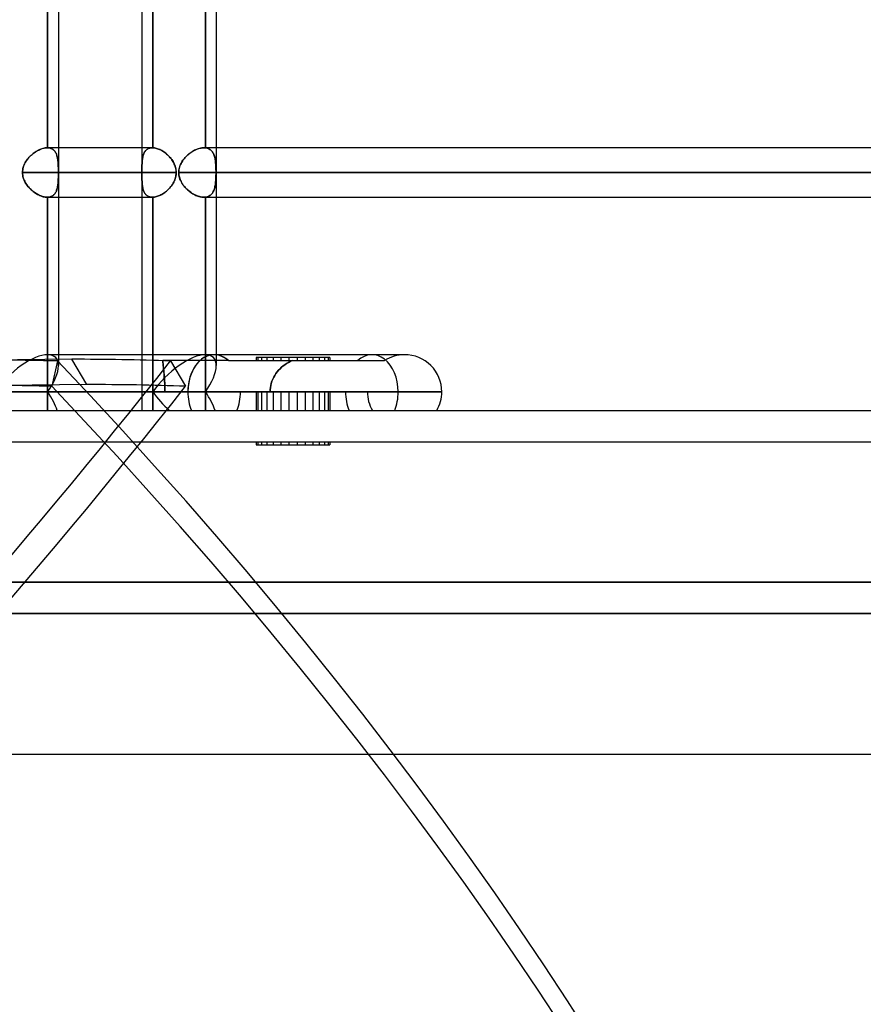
# Model space of a CAD drawing. Header units: millimetres. Extents: x -215 to 215, y -82 to 97.
# Tile 62 of 73: x 121 to 148, y -19 to 13. Entities that reach past the tile are written whole.
import ezdxf

# ---------------------------------------------------------------- set-up
doc = ezdxf.new("R2010")
doc.units = ezdxf.units.MM
doc.layers.add('MAIN-1', color=7, linetype='Continuous')
doc.layers.add('MAIN-2', color=7, linetype='Continuous')

msp = doc.modelspace()

# ---------------------------------------------------------------- linework, layer by layer
at = {"layer": 'MAIN-1'}
for p, q in [((121.951, 25.211), (121.951, 1.783)), ((126.995, 25.211), (126.995, 1.783)), ((124.617, 15.619), (124.617, 8.404)), ((124.965, 15.619), (124.965, 8.404)), ((124.954, 8.404), (121.951, 8.404)), ((124.956, 8.404), (124.954, 8.404)), ((124.957, 8.404), (124.956, 8.404)), ((124.959, 8.404), (124.957, 8.404)), ((124.961, 8.404), (124.959, 8.404)), ((124.963, 8.404), (124.961, 8.404)), ((124.965, 8.404), (124.963, 8.404)), ((124.995, 8.402), (124.965, 8.404)), ((125.025, 8.398), (124.995, 8.402)), ((125.056, 8.391), (125.025, 8.398)), ((125.088, 8.383), (125.056, 8.391)), ((125.12, 8.373), (125.088, 8.383)), ((125.153, 8.361), (125.12, 8.373)), ((125.185, 8.347), (125.153, 8.361)), ((125.218, 8.331), (125.185, 8.347)), ((125.251, 8.313), (125.218, 8.331)), ((125.284, 8.294), (125.251, 8.313)), ((125.316, 8.273), (125.284, 8.294)), ((125.348, 8.25), (125.316, 8.273)), ((125.379, 8.226), (125.348, 8.25)), ((125.41, 8.2), (125.379, 8.226)), ((125.439, 8.173), (125.41, 8.2)), ((174.35, 8.404), (126.995, 8.404)), ((125.468, 8.145), (125.439, 8.173)), ((125.496, 8.116), (125.468, 8.145)), ((125.523, 8.085), (125.496, 8.116)), ((125.548, 8.054), (125.523, 8.085)), ((125.573, 8.021), (125.548, 8.054)), ((125.595, 7.988), (125.573, 8.021)), ((125.616, 7.953), (125.595, 7.988)), ((125.635, 7.918), (125.616, 7.953)), ((125.652, 7.882), (125.635, 7.918)), ((125.668, 7.845), (125.652, 7.882)), ((125.713, 7.611), (121.951, 7.611)), ((125.681, 7.808), (125.668, 7.845)), ((125.692, 7.769), (125.681, 7.808)), ((125.701, 7.73), (125.692, 7.769)), ((125.708, 7.691), (125.701, 7.73)), ((125.707, 7.53), (125.711, 7.571)), ((125.712, 7.651), (125.708, 7.691)), ((125.711, 7.571), (125.713, 7.611)), ((125.713, 7.611), (125.712, 7.651)), ((175.143, 7.611), (126.995, 7.611)), ((125.592, 7.23), (125.613, 7.265)), ((125.613, 7.265), (125.633, 7.3)), ((125.633, 7.3), (125.651, 7.337)), ((125.651, 7.337), (125.667, 7.374)), ((125.667, 7.374), (125.68, 7.413)), ((125.68, 7.413), (125.692, 7.451)), ((125.692, 7.451), (125.701, 7.491)), ((125.701, 7.491), (125.707, 7.53)), ((125.281, 6.927), (125.313, 6.948)), ((125.313, 6.948), (125.345, 6.97)), ((125.345, 6.97), (125.376, 6.994)), ((125.376, 6.994), (125.406, 7.019)), ((125.406, 7.019), (125.436, 7.046)), ((125.436, 7.046), (125.465, 7.074)), ((125.465, 7.074), (125.493, 7.103)), ((125.493, 7.103), (125.519, 7.133)), ((125.519, 7.133), (125.545, 7.164)), ((125.545, 7.164), (125.569, 7.197)), ((125.569, 7.197), (125.592, 7.23)), ((121.951, 6.819), (124.954, 6.819)), ((124.617, 6.819), (124.617, 1.783)), ((124.954, 6.819), (124.956, 6.819)), ((124.956, 6.819), (124.958, 6.819)), ((124.958, 6.819), (124.959, 6.819)), ((124.959, 6.819), (124.961, 6.819)), ((124.961, 6.819), (124.963, 6.819)), ((124.963, 6.819), (124.965, 6.819)), ((124.965, 6.819), (124.994, 6.821)), ((124.965, 6.819), (124.965, 1.783)), ((124.994, 6.821), (125.025, 6.825)), ((125.025, 6.825), (125.056, 6.831)), ((125.056, 6.831), (125.087, 6.839)), ((125.087, 6.839), (125.119, 6.849)), ((125.119, 6.849), (125.151, 6.861)), ((125.151, 6.861), (125.184, 6.875)), ((125.184, 6.875), (125.216, 6.891)), ((125.216, 6.891), (125.249, 6.908)), ((125.249, 6.908), (125.281, 6.927)), ((126.995, 6.819), (174.35, 6.819)), ((126.927, 1.783), (121.603, 1.783)), ((133.015, 1.783), (126.927, 1.783)), ((126.086, 0.594), (119.922, 0.594)), ((134.203, 0.594), (126.086, 0.594)), ((131.826, 0.594), (128.326, 0.594)), ((128.715, 0.594), (128.326, 0.594)), ((-195, 0), (195, 0)), ((-195, -11), (195, -11))]:
    msp.add_line(p, q, dxfattribs=at)
for start, end in [(0, 90.0027), (329.9999, 0)]:
    msp.add_arc((133.015, 0.594), 1.189, start, end, dxfattribs=at)
for centre, major_axis, ratio, start_param, end_param in [((120.762, 0.594), (-1.098, -1.098), 0.414214, -2.748894, -1.178097), ((126.927, 0.594), (0, -1.189), 0.707107, 3.141593, 4.712389), ((126.927, 0.594), (0, -1.189), 0.707107, -1.570796, -1.047198)]:
    msp.add_ellipse(centre, major_axis=major_axis, ratio=ratio, start_param=start_param, end_param=end_param, dxfattribs=at)
at = {"layer": 'MAIN-2'}
for p, q in [((121.603, 15.619), (121.603, 8.404)), ((121.603, 8.404), (121.603, 15.619)), ((124.965, 8.404), (124.965, 15.619)), ((126.646, 8.401), (126.646, 15.621)), ((126.646, 15.621), (126.646, 8.401)), ((121.078, 8.163), (121.11, 8.192)), ((121.138, 8.215), (121.105, 8.187)), ((121.11, 8.192), (121.143, 8.219)), ((121.172, 8.241), (121.138, 8.215)), ((121.143, 8.219), (121.177, 8.244)), ((121.207, 8.265), (121.172, 8.241)), ((121.177, 8.244), (121.212, 8.268)), ((121.242, 8.288), (121.207, 8.265)), ((121.212, 8.268), (121.247, 8.291)), ((121.277, 8.309), (121.242, 8.288)), ((121.247, 8.291), (121.282, 8.311)), ((121.313, 8.328), (121.277, 8.309)), ((121.282, 8.311), (121.318, 8.33)), ((121.349, 8.345), (121.313, 8.328)), ((121.318, 8.33), (121.353, 8.347)), ((121.385, 8.36), (121.349, 8.345)), ((121.353, 8.347), (121.389, 8.362)), ((121.421, 8.373), (121.385, 8.36)), ((121.389, 8.362), (121.424, 8.374)), ((121.457, 8.384), (121.421, 8.373)), ((121.424, 8.374), (121.459, 8.385)), ((121.492, 8.393), (121.457, 8.384)), ((121.459, 8.385), (121.493, 8.393)), ((121.526, 8.399), (121.492, 8.393)), ((121.493, 8.393), (121.527, 8.399)), ((121.559, 8.403), (121.526, 8.399)), ((121.527, 8.399), (121.56, 8.403)), ((121.591, 8.404), (121.559, 8.403)), ((121.56, 8.403), (121.591, 8.404)), ((121.593, 8.404), (121.591, 8.404)), ((121.591, 8.404), (121.593, 8.404)), ((121.951, 8.404), (121.591, 8.404)), ((121.595, 8.404), (121.593, 8.404)), ((121.593, 8.404), (121.595, 8.404)), ((121.597, 8.404), (121.595, 8.404)), ((121.595, 8.404), (121.597, 8.404)), ((121.599, 8.404), (121.597, 8.404)), ((121.597, 8.404), (121.599, 8.404)), ((121.601, 8.404), (121.599, 8.404)), ((121.599, 8.404), (121.601, 8.404)), ((121.603, 8.404), (121.601, 8.404)), ((121.601, 8.404), (121.603, 8.404)), ((121.631, 8.402), (121.603, 8.404)), ((121.603, 8.404), (121.631, 8.402)), ((121.659, 8.398), (121.631, 8.402)), ((121.631, 8.402), (121.658, 8.398)), ((121.658, 8.398), (121.685, 8.392)), ((121.685, 8.391), (121.659, 8.398)), ((121.685, 8.392), (121.709, 8.384)), ((121.71, 8.383), (121.685, 8.391)), ((121.709, 8.384), (121.733, 8.373)), ((121.733, 8.373), (121.71, 8.383)), ((121.756, 8.361), (121.733, 8.373)), ((121.733, 8.373), (121.755, 8.361)), ((121.755, 8.361), (121.775, 8.348)), ((121.776, 8.347), (121.756, 8.361)), ((121.775, 8.348), (121.795, 8.332)), ((121.796, 8.331), (121.776, 8.347)), ((121.795, 8.332), (121.812, 8.314)), ((121.814, 8.313), (121.796, 8.331)), ((121.812, 8.314), (121.829, 8.295)), ((121.83, 8.294), (121.814, 8.313)), ((121.829, 8.295), (121.844, 8.275)), ((121.845, 8.273), (121.83, 8.294)), ((121.844, 8.275), (121.858, 8.252)), ((121.859, 8.25), (121.845, 8.273)), ((121.858, 8.252), (121.871, 8.228)), ((121.872, 8.226), (121.859, 8.25)), ((121.871, 8.228), (121.882, 8.203)), ((121.883, 8.2), (121.872, 8.226)), ((121.882, 8.203), (121.892, 8.177)), ((121.893, 8.173), (121.883, 8.2)), ((124.617, 8.404), (124.617, 6.819)), ((124.66, 8.163), (124.669, 8.192)), ((124.678, 8.215), (124.668, 8.187)), ((124.669, 8.192), (124.68, 8.219)), ((124.69, 8.241), (124.678, 8.215)), ((124.68, 8.219), (124.692, 8.244)), ((124.703, 8.265), (124.69, 8.241)), ((124.692, 8.244), (124.705, 8.268)), ((124.718, 8.288), (124.703, 8.265)), ((124.705, 8.268), (124.72, 8.291)), ((124.734, 8.309), (124.718, 8.288)), ((124.72, 8.291), (124.737, 8.311)), ((124.752, 8.328), (124.734, 8.309)), ((124.737, 8.311), (124.755, 8.33)), ((124.772, 8.345), (124.752, 8.328)), ((124.755, 8.33), (124.774, 8.347)), ((124.793, 8.36), (124.772, 8.345)), ((124.774, 8.347), (124.795, 8.362)), ((124.816, 8.373), (124.793, 8.36)), ((124.795, 8.362), (124.818, 8.374)), ((124.841, 8.384), (124.816, 8.373)), ((124.818, 8.374), (124.842, 8.385)), ((124.867, 8.393), (124.841, 8.384)), ((124.842, 8.385), (124.868, 8.393)), ((124.895, 8.399), (124.867, 8.393)), ((124.868, 8.393), (124.895, 8.399)), ((124.895, 8.399), (124.924, 8.403)), ((124.923, 8.403), (124.895, 8.399)), ((124.954, 8.404), (124.923, 8.403)), ((124.924, 8.403), (124.954, 8.404)), ((124.954, 8.404), (124.956, 8.404)), ((124.956, 8.404), (124.958, 8.404)), ((124.958, 8.404), (124.959, 8.404)), ((124.959, 8.404), (124.961, 8.404)), ((124.961, 8.404), (124.963, 8.404)), ((124.963, 8.404), (124.965, 8.404)), ((124.965, 8.404), (124.994, 8.402)), ((124.994, 8.402), (125.025, 8.398)), ((125.025, 8.398), (125.056, 8.392)), ((125.056, 8.392), (125.087, 8.384)), ((125.087, 8.384), (125.119, 8.373)), ((125.119, 8.373), (125.151, 8.361)), ((125.151, 8.361), (125.184, 8.348)), ((125.184, 8.348), (125.216, 8.332)), ((125.216, 8.332), (125.249, 8.314)), ((125.249, 8.314), (125.281, 8.295)), ((125.281, 8.295), (125.313, 8.275)), ((125.313, 8.275), (125.345, 8.252)), ((125.345, 8.252), (125.376, 8.228)), ((125.376, 8.228), (125.406, 8.203)), ((125.406, 8.203), (125.436, 8.177)), ((126.12, 8.202), (126.086, 8.174)), ((126.089, 8.176), (126.119, 8.202)), ((126.119, 8.202), (126.15, 8.226)), ((126.155, 8.23), (126.12, 8.202)), ((126.15, 8.226), (126.181, 8.249)), ((126.191, 8.256), (126.155, 8.23)), ((126.181, 8.249), (126.213, 8.271)), ((126.228, 8.28), (126.191, 8.256)), ((126.213, 8.271), (126.245, 8.291)), ((126.265, 8.302), (126.228, 8.28)), ((126.245, 8.291), (126.278, 8.31)), ((126.303, 8.323), (126.265, 8.302)), ((126.278, 8.31), (126.311, 8.327)), ((126.341, 8.341), (126.303, 8.323)), ((126.311, 8.327), (126.344, 8.342)), ((126.379, 8.357), (126.341, 8.341)), ((126.344, 8.342), (126.377, 8.356)), ((126.377, 8.356), (126.41, 8.369)), ((126.417, 8.371), (126.379, 8.357)), ((126.41, 8.369), (126.442, 8.379)), ((126.455, 8.383), (126.417, 8.371)), ((126.442, 8.379), (126.475, 8.388)), ((126.492, 8.392), (126.455, 8.383)), ((126.475, 8.388), (126.507, 8.395)), ((126.528, 8.398), (126.492, 8.392)), ((126.507, 8.395), (126.538, 8.4)), ((126.564, 8.402), (126.528, 8.398)), ((126.538, 8.4), (126.569, 8.403)), ((126.599, 8.404), (126.564, 8.402)), ((126.569, 8.403), (126.599, 8.404)), ((126.607, 8.404), (126.599, 8.404)), ((126.599, 8.404), (126.607, 8.404)), ((126.995, 8.404), (126.599, 8.404)), ((126.615, 8.403), (126.607, 8.404)), ((126.607, 8.404), (126.615, 8.403)), ((126.623, 8.403), (126.615, 8.403)), ((126.615, 8.403), (126.623, 8.403)), ((126.631, 8.403), (126.623, 8.403)), ((126.623, 8.403), (126.631, 8.403)), ((126.639, 8.402), (126.631, 8.403)), ((126.631, 8.403), (126.639, 8.402)), ((126.646, 8.401), (126.639, 8.402)), ((126.639, 8.402), (126.646, 8.401)), ((126.678, 8.396), (126.646, 8.401)), ((126.646, 8.401), (126.677, 8.396)), ((126.677, 8.396), (126.707, 8.389)), ((126.708, 8.389), (126.678, 8.396)), ((126.707, 8.389), (126.735, 8.379)), ((126.736, 8.378), (126.708, 8.389)), ((126.735, 8.379), (126.762, 8.366)), ((126.762, 8.366), (126.736, 8.378)), ((126.787, 8.351), (126.762, 8.366)), ((126.762, 8.366), (126.786, 8.352)), ((126.786, 8.352), (126.809, 8.335)), ((126.81, 8.334), (126.787, 8.351)), ((126.809, 8.335), (126.831, 8.316)), ((126.832, 8.315), (126.81, 8.334)), ((126.831, 8.316), (126.851, 8.295)), ((126.852, 8.293), (126.832, 8.315)), ((126.851, 8.295), (126.869, 8.272)), ((126.87, 8.27), (126.852, 8.293)), ((126.869, 8.272), (126.885, 8.247)), ((126.886, 8.245), (126.87, 8.27)), ((126.885, 8.247), (126.9, 8.22)), ((126.901, 8.218), (126.886, 8.245)), ((126.9, 8.22), (126.913, 8.192)), ((126.915, 8.189), (126.901, 8.218)), ((126.913, 8.192), (126.925, 8.162)), ((120.869, 7.892), (120.852, 7.854)), ((120.852, 7.854), (120.87, 7.892)), ((120.889, 7.929), (120.869, 7.892)), ((120.87, 7.892), (120.89, 7.93)), ((120.911, 7.965), (120.889, 7.929)), ((120.89, 7.93), (120.911, 7.966)), ((120.911, 7.966), (120.935, 8.002)), ((120.934, 8), (120.911, 7.965)), ((120.959, 8.034), (120.934, 8)), ((120.935, 8.002), (120.961, 8.036)), ((120.985, 8.067), (120.959, 8.034)), ((120.961, 8.036), (120.988, 8.07)), ((121.013, 8.098), (120.985, 8.067)), ((120.988, 8.07), (121.017, 8.102)), ((121.043, 8.129), (121.013, 8.098)), ((121.017, 8.102), (121.047, 8.133)), ((121.073, 8.159), (121.043, 8.129)), ((121.047, 8.133), (121.078, 8.163)), ((121.105, 8.187), (121.073, 8.159)), ((121.892, 8.177), (121.901, 8.149)), ((121.902, 8.145), (121.893, 8.173)), ((121.901, 8.149), (121.909, 8.12)), ((121.91, 8.116), (121.902, 8.145)), ((121.909, 8.12), (121.916, 8.09)), ((121.917, 8.085), (121.91, 8.116)), ((121.916, 8.09), (121.922, 8.058)), ((121.923, 8.054), (121.917, 8.085)), ((121.922, 8.058), (121.927, 8.026)), ((121.928, 8.021), (121.923, 8.054)), ((121.927, 8.026), (121.932, 7.992)), ((121.932, 7.988), (121.928, 8.021)), ((121.932, 7.992), (121.935, 7.958)), ((121.936, 7.953), (121.932, 7.988)), ((121.935, 7.958), (121.938, 7.922)), ((121.939, 7.918), (121.936, 7.953)), ((121.938, 7.922), (121.941, 7.886)), ((121.941, 7.882), (121.939, 7.918)), ((121.941, 7.886), (121.943, 7.848)), ((121.943, 7.845), (121.941, 7.882)), ((124.62, 7.854), (124.622, 7.892)), ((124.622, 7.892), (124.62, 7.854)), ((124.622, 7.892), (124.624, 7.93)), ((124.624, 7.929), (124.622, 7.892)), ((124.624, 7.93), (124.626, 7.966)), ((124.626, 7.965), (124.624, 7.929)), ((124.626, 7.966), (124.63, 8.002)), ((124.63, 8), (124.626, 7.965)), ((124.63, 8.002), (124.634, 8.036)), ((124.633, 8.034), (124.63, 8)), ((124.638, 8.067), (124.633, 8.034)), ((124.634, 8.036), (124.639, 8.07)), ((124.644, 8.098), (124.638, 8.067)), ((124.639, 8.07), (124.645, 8.102)), ((124.651, 8.129), (124.644, 8.098)), ((124.645, 8.102), (124.652, 8.133)), ((124.658, 8.159), (124.651, 8.129)), ((124.652, 8.133), (124.66, 8.163)), ((124.668, 8.187), (124.658, 8.159)), ((125.436, 8.177), (125.465, 8.149)), ((125.465, 8.149), (125.493, 8.12)), ((125.493, 8.12), (125.519, 8.09)), ((125.519, 8.09), (125.545, 8.058)), ((125.545, 8.058), (125.569, 8.026)), ((125.569, 8.026), (125.592, 7.992)), ((125.592, 7.992), (125.613, 7.958)), ((125.613, 7.958), (125.633, 7.922)), ((125.633, 7.922), (125.651, 7.886)), ((125.651, 7.886), (125.667, 7.848)), ((125.869, 7.901), (125.85, 7.862)), ((125.853, 7.868), (125.87, 7.903)), ((125.89, 7.939), (125.869, 7.901)), ((125.87, 7.903), (125.888, 7.936)), ((125.888, 7.936), (125.909, 7.969)), ((125.913, 7.976), (125.89, 7.939)), ((125.909, 7.969), (125.93, 8.001)), ((125.938, 8.012), (125.913, 7.976)), ((125.93, 8.001), (125.954, 8.033)), ((125.964, 8.046), (125.938, 8.012)), ((125.954, 8.033), (125.978, 8.064)), ((125.992, 8.08), (125.964, 8.046)), ((125.978, 8.064), (126.004, 8.093)), ((126.022, 8.112), (125.992, 8.08)), ((126.004, 8.093), (126.032, 8.122)), ((126.053, 8.143), (126.022, 8.112)), ((126.032, 8.122), (126.06, 8.15)), ((126.086, 8.174), (126.053, 8.143)), ((126.06, 8.15), (126.089, 8.176)), ((126.926, 8.158), (126.915, 8.189)), ((126.925, 8.162), (126.936, 8.13)), ((126.937, 8.126), (126.926, 8.158)), ((126.936, 8.13), (126.945, 8.097)), ((126.946, 8.093), (126.937, 8.126)), ((126.945, 8.097), (126.953, 8.063)), ((126.954, 8.058), (126.946, 8.093)), ((126.953, 8.063), (126.96, 8.027)), ((126.961, 8.023), (126.954, 8.058)), ((126.96, 8.027), (126.966, 7.99)), ((126.966, 7.986), (126.961, 8.023)), ((126.966, 7.99), (126.971, 7.952)), ((126.971, 7.948), (126.966, 7.986)), ((126.971, 7.952), (126.975, 7.912)), ((126.975, 7.909), (126.971, 7.948)), ((126.975, 7.912), (126.978, 7.872)), ((126.978, 7.869), (126.975, 7.909)), ((120.802, 7.653), (120.8, 7.611)), ((120.8, 7.611), (120.802, 7.653)), ((124.618, 7.611), (120.8, 7.611)), ((120.8, 7.611), (124.618, 7.611)), ((120.8, 7.611), (120.802, 7.569)), ((120.802, 7.57), (120.8, 7.611)), ((120.802, 7.653), (120.806, 7.695)), ((120.806, 7.694), (120.802, 7.653)), ((120.806, 7.529), (120.802, 7.57)), ((120.802, 7.569), (120.806, 7.528)), ((120.806, 7.695), (120.814, 7.736)), ((120.813, 7.735), (120.806, 7.694)), ((120.824, 7.775), (120.813, 7.735)), ((120.814, 7.736), (120.824, 7.776)), ((120.824, 7.776), (120.837, 7.816)), ((120.836, 7.815), (120.824, 7.775)), ((120.852, 7.854), (120.836, 7.815)), ((120.837, 7.816), (120.852, 7.854)), ((121.943, 7.848), (121.944, 7.81)), ((121.945, 7.808), (121.943, 7.845)), ((121.944, 7.81), (121.946, 7.771)), ((121.946, 7.769), (121.945, 7.808)), ((121.946, 7.771), (121.946, 7.732)), ((121.946, 7.73), (121.946, 7.769)), ((121.947, 7.691), (121.946, 7.73)), ((121.946, 7.732), (121.947, 7.692)), ((121.947, 7.692), (121.947, 7.652)), ((121.947, 7.651), (121.947, 7.691)), ((121.947, 7.652), (121.947, 7.611)), ((121.947, 7.611), (121.947, 7.651)), ((121.947, 7.611), (125.713, 7.611)), ((121.947, 7.611), (121.947, 7.571)), ((121.947, 7.571), (121.947, 7.611)), ((121.947, 7.571), (121.947, 7.532)), ((121.947, 7.53), (121.947, 7.571)), ((124.618, 7.736), (124.619, 7.776)), ((124.619, 7.775), (124.618, 7.735)), ((124.618, 7.695), (124.618, 7.736)), ((124.618, 7.735), (124.618, 7.694)), ((124.618, 7.653), (124.618, 7.695)), ((124.618, 7.694), (124.618, 7.653)), ((124.618, 7.611), (124.618, 7.653)), ((124.618, 7.653), (124.618, 7.611)), ((124.618, 7.611), (124.618, 7.569)), ((124.618, 7.57), (124.618, 7.611)), ((124.618, 7.529), (124.618, 7.57)), ((124.618, 7.569), (124.618, 7.528)), ((124.619, 7.816), (124.62, 7.854)), ((124.62, 7.854), (124.619, 7.815)), ((124.619, 7.776), (124.619, 7.816)), ((124.619, 7.815), (124.619, 7.775)), ((125.667, 7.848), (125.68, 7.81)), ((125.68, 7.81), (125.692, 7.771)), ((125.692, 7.771), (125.701, 7.732)), ((125.701, 7.732), (125.707, 7.692)), ((125.707, 7.692), (125.711, 7.652)), ((125.712, 7.571), (125.708, 7.532)), ((125.711, 7.652), (125.713, 7.611)), ((125.713, 7.611), (125.712, 7.571)), ((125.796, 7.654), (125.795, 7.611)), ((125.795, 7.611), (125.796, 7.649)), ((173.558, 7.611), (125.795, 7.611)), ((125.795, 7.611), (173.558, 7.611)), ((125.796, 7.568), (125.795, 7.611)), ((125.795, 7.611), (125.796, 7.573)), ((125.801, 7.697), (125.796, 7.654)), ((125.796, 7.649), (125.8, 7.687)), ((125.796, 7.573), (125.8, 7.535)), ((125.801, 7.526), (125.796, 7.568)), ((125.8, 7.687), (125.806, 7.725)), ((125.809, 7.739), (125.801, 7.697)), ((125.806, 7.725), (125.815, 7.761)), ((125.82, 7.78), (125.809, 7.739)), ((125.815, 7.761), (125.825, 7.798)), ((125.834, 7.821), (125.82, 7.78)), ((125.825, 7.798), (125.838, 7.833)), ((125.85, 7.862), (125.834, 7.821)), ((125.838, 7.833), (125.853, 7.868)), ((126.978, 7.872), (126.981, 7.83)), ((126.981, 7.827), (126.978, 7.869)), ((126.981, 7.83), (126.983, 7.787)), ((126.983, 7.785), (126.981, 7.827)), ((126.983, 7.787), (126.984, 7.744)), ((126.984, 7.743), (126.983, 7.785)), ((126.984, 7.744), (126.985, 7.7)), ((126.985, 7.699), (126.984, 7.743)), ((126.985, 7.7), (126.986, 7.656)), ((126.986, 7.655), (126.985, 7.699)), ((126.986, 7.567), (126.985, 7.523)), ((126.985, 7.522), (126.986, 7.566)), ((126.986, 7.656), (126.986, 7.611)), ((126.986, 7.611), (126.986, 7.655)), ((126.986, 7.611), (175.143, 7.611)), ((126.986, 7.566), (126.986, 7.611)), ((126.986, 7.611), (126.986, 7.567)), ((120.813, 7.488), (120.806, 7.529)), ((120.806, 7.528), (120.814, 7.487)), ((120.824, 7.448), (120.813, 7.488)), ((120.814, 7.487), (120.824, 7.446)), ((120.836, 7.408), (120.824, 7.448)), ((120.824, 7.446), (120.837, 7.407)), ((120.852, 7.369), (120.836, 7.408)), ((120.837, 7.407), (120.852, 7.368)), ((120.869, 7.331), (120.852, 7.369)), ((120.852, 7.368), (120.87, 7.33)), ((120.889, 7.293), (120.869, 7.331)), ((120.87, 7.33), (120.89, 7.293)), ((120.911, 7.257), (120.889, 7.293)), ((120.89, 7.293), (120.911, 7.257)), ((120.911, 7.257), (120.935, 7.221)), ((120.934, 7.222), (120.911, 7.257)), ((121.936, 7.269), (121.932, 7.235)), ((121.932, 7.23), (121.935, 7.265)), ((121.935, 7.265), (121.938, 7.3)), ((121.939, 7.304), (121.936, 7.269)), ((121.938, 7.3), (121.941, 7.337)), ((121.941, 7.34), (121.939, 7.304)), ((121.943, 7.377), (121.941, 7.34)), ((121.941, 7.337), (121.943, 7.374)), ((121.945, 7.415), (121.943, 7.377)), ((121.943, 7.374), (121.944, 7.413)), ((121.944, 7.413), (121.946, 7.451)), ((121.946, 7.453), (121.945, 7.415)), ((121.947, 7.532), (121.946, 7.492)), ((121.946, 7.492), (121.946, 7.453)), ((121.946, 7.451), (121.946, 7.491)), ((121.946, 7.491), (121.947, 7.53)), ((124.618, 7.488), (124.618, 7.529)), ((124.618, 7.528), (124.618, 7.487)), ((124.619, 7.448), (124.618, 7.488)), ((124.618, 7.487), (124.619, 7.446)), ((124.619, 7.408), (124.619, 7.448)), ((124.619, 7.446), (124.619, 7.407)), ((124.62, 7.369), (124.619, 7.408)), ((124.619, 7.407), (124.62, 7.368)), ((124.622, 7.331), (124.62, 7.369)), ((124.62, 7.368), (124.622, 7.33)), ((124.624, 7.293), (124.622, 7.331)), ((124.622, 7.33), (124.624, 7.293)), ((124.624, 7.293), (124.626, 7.256)), ((124.626, 7.257), (124.624, 7.293)), ((124.63, 7.222), (124.626, 7.257)), ((124.626, 7.256), (124.63, 7.221)), ((125.616, 7.269), (125.595, 7.235)), ((125.635, 7.304), (125.616, 7.269)), ((125.652, 7.34), (125.635, 7.304)), ((125.668, 7.377), (125.652, 7.34)), ((125.681, 7.415), (125.668, 7.377)), ((125.692, 7.453), (125.681, 7.415)), ((125.701, 7.492), (125.692, 7.453)), ((125.708, 7.532), (125.701, 7.492)), ((125.8, 7.535), (125.806, 7.498)), ((125.809, 7.484), (125.801, 7.526)), ((125.806, 7.498), (125.815, 7.461)), ((125.82, 7.442), (125.809, 7.484)), ((125.815, 7.461), (125.825, 7.425)), ((125.834, 7.401), (125.82, 7.442)), ((125.825, 7.425), (125.838, 7.389)), ((125.85, 7.361), (125.834, 7.401)), ((125.838, 7.389), (125.853, 7.354)), ((125.869, 7.322), (125.85, 7.361)), ((125.853, 7.354), (125.87, 7.32)), ((125.89, 7.283), (125.869, 7.322)), ((125.87, 7.32), (125.888, 7.286)), ((125.888, 7.286), (125.909, 7.253)), ((125.913, 7.247), (125.89, 7.283)), ((125.909, 7.253), (125.93, 7.221)), ((125.938, 7.211), (125.913, 7.247)), ((126.971, 7.275), (126.966, 7.237)), ((126.966, 7.232), (126.971, 7.271)), ((126.975, 7.314), (126.971, 7.275)), ((126.971, 7.271), (126.975, 7.31)), ((126.978, 7.354), (126.975, 7.314)), ((126.975, 7.31), (126.978, 7.351)), ((126.981, 7.395), (126.978, 7.354)), ((126.978, 7.351), (126.981, 7.393)), ((126.983, 7.437), (126.981, 7.395)), ((126.981, 7.393), (126.983, 7.435)), ((126.984, 7.48), (126.983, 7.437)), ((126.983, 7.435), (126.984, 7.478)), ((126.985, 7.523), (126.984, 7.48)), ((126.984, 7.478), (126.985, 7.522)), ((120.959, 7.189), (120.934, 7.222)), ((120.935, 7.221), (120.961, 7.186)), ((120.985, 7.156), (120.959, 7.189)), ((120.961, 7.186), (120.988, 7.153)), ((121.013, 7.124), (120.985, 7.156)), ((120.988, 7.153), (121.017, 7.121)), ((121.043, 7.093), (121.013, 7.124)), ((121.017, 7.121), (121.047, 7.089)), ((121.073, 7.064), (121.043, 7.093)), ((121.047, 7.089), (121.078, 7.059)), ((121.105, 7.035), (121.073, 7.064)), ((121.078, 7.059), (121.11, 7.031)), ((121.138, 7.008), (121.105, 7.035)), ((121.11, 7.031), (121.143, 7.004)), ((121.172, 6.982), (121.138, 7.008)), ((121.143, 7.004), (121.177, 6.978)), ((121.207, 6.958), (121.172, 6.982)), ((121.177, 6.978), (121.212, 6.954)), ((121.242, 6.935), (121.207, 6.958)), ((121.212, 6.954), (121.247, 6.932)), ((121.277, 6.914), (121.242, 6.935)), ((121.247, 6.932), (121.282, 6.911)), ((121.829, 6.927), (121.844, 6.948)), ((121.845, 6.95), (121.83, 6.929)), ((121.844, 6.948), (121.858, 6.97)), ((121.859, 6.973), (121.845, 6.95)), ((121.858, 6.97), (121.871, 6.994)), ((121.872, 6.997), (121.859, 6.973)), ((121.871, 6.994), (121.882, 7.019)), ((121.883, 7.022), (121.872, 6.997)), ((121.882, 7.019), (121.892, 7.046)), ((121.893, 7.049), (121.883, 7.022)), ((121.892, 7.046), (121.901, 7.074)), ((121.902, 7.077), (121.893, 7.049)), ((121.901, 7.074), (121.909, 7.103)), ((121.91, 7.107), (121.902, 7.077)), ((121.909, 7.103), (121.916, 7.133)), ((121.917, 7.137), (121.91, 7.107)), ((121.916, 7.133), (121.922, 7.164)), ((121.923, 7.169), (121.917, 7.137)), ((121.922, 7.164), (121.927, 7.197)), ((121.928, 7.201), (121.923, 7.169)), ((121.927, 7.197), (121.932, 7.23)), ((121.932, 7.235), (121.928, 7.201)), ((124.633, 7.189), (124.63, 7.222)), ((124.63, 7.221), (124.634, 7.186)), ((124.638, 7.156), (124.633, 7.189)), ((124.634, 7.186), (124.639, 7.153)), ((124.644, 7.124), (124.638, 7.156)), ((124.639, 7.153), (124.645, 7.12)), ((124.651, 7.093), (124.644, 7.124)), ((124.645, 7.12), (124.652, 7.089)), ((124.658, 7.064), (124.651, 7.093)), ((124.652, 7.089), (124.66, 7.059)), ((124.668, 7.035), (124.658, 7.064)), ((124.66, 7.059), (124.669, 7.031)), ((124.678, 7.008), (124.668, 7.035)), ((124.669, 7.031), (124.68, 7.004)), ((124.69, 6.982), (124.678, 7.008)), ((124.68, 7.004), (124.692, 6.978)), ((124.703, 6.958), (124.69, 6.982)), ((124.692, 6.978), (124.705, 6.954)), ((124.718, 6.935), (124.703, 6.958)), ((124.705, 6.954), (124.72, 6.932)), ((124.734, 6.914), (124.718, 6.935)), ((124.72, 6.932), (124.737, 6.911)), ((125.316, 6.95), (125.284, 6.929)), ((125.348, 6.973), (125.316, 6.95)), ((125.379, 6.997), (125.348, 6.973)), ((125.41, 7.022), (125.379, 6.997)), ((125.439, 7.049), (125.41, 7.022)), ((125.468, 7.077), (125.439, 7.049)), ((125.496, 7.107), (125.468, 7.077)), ((125.523, 7.137), (125.496, 7.107)), ((125.548, 7.169), (125.523, 7.137)), ((125.573, 7.201), (125.548, 7.169)), ((125.595, 7.235), (125.573, 7.201)), ((125.93, 7.221), (125.954, 7.19)), ((125.964, 7.176), (125.938, 7.211)), ((125.954, 7.19), (125.978, 7.159)), ((125.992, 7.143), (125.964, 7.176)), ((125.978, 7.159), (126.004, 7.129)), ((126.022, 7.11), (125.992, 7.143)), ((126.004, 7.129), (126.032, 7.101)), ((126.053, 7.079), (126.022, 7.11)), ((126.032, 7.101), (126.06, 7.073)), ((126.086, 7.049), (126.053, 7.079)), ((126.06, 7.073), (126.089, 7.046)), ((126.12, 7.02), (126.086, 7.049)), ((126.089, 7.046), (126.119, 7.021)), ((126.119, 7.021), (126.15, 6.997)), ((126.155, 6.993), (126.12, 7.02)), ((126.15, 6.997), (126.181, 6.974)), ((126.191, 6.967), (126.155, 6.993)), ((126.181, 6.974), (126.213, 6.952)), ((126.228, 6.943), (126.191, 6.967)), ((126.213, 6.952), (126.245, 6.932)), ((126.265, 6.92), (126.228, 6.943)), ((126.245, 6.932), (126.278, 6.913)), ((126.851, 6.928), (126.869, 6.951)), ((126.87, 6.953), (126.852, 6.929)), ((126.869, 6.951), (126.885, 6.976)), ((126.886, 6.978), (126.87, 6.953)), ((126.885, 6.976), (126.9, 7.002)), ((126.901, 7.005), (126.886, 6.978)), ((126.9, 7.002), (126.913, 7.031)), ((126.915, 7.034), (126.901, 7.005)), ((126.913, 7.031), (126.925, 7.061)), ((126.926, 7.064), (126.915, 7.034)), ((126.925, 7.061), (126.936, 7.092)), ((126.937, 7.096), (126.926, 7.064)), ((126.936, 7.092), (126.945, 7.125)), ((126.946, 7.129), (126.937, 7.096)), ((126.945, 7.125), (126.953, 7.16)), ((126.954, 7.164), (126.946, 7.129)), ((126.953, 7.16), (126.96, 7.195)), ((126.961, 7.2), (126.954, 7.164)), ((126.96, 7.195), (126.966, 7.232)), ((126.966, 7.237), (126.961, 7.2)), ((121.313, 6.895), (121.277, 6.914)), ((121.282, 6.911), (121.318, 6.892)), ((121.349, 6.877), (121.313, 6.895)), ((121.318, 6.892), (121.353, 6.876)), ((121.385, 6.862), (121.349, 6.877)), ((121.353, 6.876), (121.389, 6.861)), ((121.421, 6.849), (121.385, 6.862)), ((121.389, 6.861), (121.424, 6.848)), ((121.457, 6.838), (121.421, 6.849)), ((121.424, 6.848), (121.459, 6.838)), ((121.492, 6.83), (121.457, 6.838)), ((121.459, 6.838), (121.493, 6.829)), ((121.526, 6.824), (121.492, 6.83)), ((121.493, 6.829), (121.527, 6.824)), ((121.559, 6.82), (121.526, 6.824)), ((121.527, 6.824), (121.56, 6.82)), ((121.591, 6.819), (121.559, 6.82)), ((121.56, 6.82), (121.591, 6.819)), ((121.591, 6.819), (121.593, 6.819)), ((121.593, 6.819), (121.591, 6.819)), ((121.591, 6.819), (121.951, 6.819)), ((121.593, 6.819), (121.595, 6.819)), ((121.595, 6.819), (121.593, 6.819)), ((121.595, 6.819), (121.597, 6.819)), ((121.597, 6.819), (121.595, 6.819)), ((121.597, 6.819), (121.599, 6.819)), ((121.599, 6.819), (121.597, 6.819)), ((121.599, 6.819), (121.601, 6.819)), ((121.601, 6.819), (121.599, 6.819)), ((121.601, 6.819), (121.603, 6.819)), ((121.603, 6.819), (121.601, 6.819)), ((121.631, 6.821), (121.603, 6.819)), ((121.603, 6.819), (121.631, 6.821)), ((121.603, 6.819), (121.603, 0.594)), ((121.603, 0.594), (121.603, 6.819)), ((121.659, 6.825), (121.631, 6.821)), ((121.631, 6.821), (121.658, 6.825)), ((121.658, 6.825), (121.685, 6.831)), ((121.685, 6.831), (121.659, 6.825)), ((121.71, 6.839), (121.685, 6.831)), ((121.685, 6.831), (121.709, 6.839)), ((121.709, 6.839), (121.733, 6.849)), ((121.733, 6.849), (121.71, 6.839)), ((121.756, 6.862), (121.733, 6.849)), ((121.733, 6.849), (121.755, 6.861)), ((121.755, 6.861), (121.775, 6.875)), ((121.776, 6.876), (121.756, 6.862)), ((121.775, 6.875), (121.795, 6.891)), ((121.796, 6.892), (121.776, 6.876)), ((121.795, 6.891), (121.812, 6.908)), ((121.814, 6.909), (121.796, 6.892)), ((121.812, 6.908), (121.829, 6.927)), ((121.83, 6.929), (121.814, 6.909)), ((124.752, 6.895), (124.734, 6.914)), ((124.737, 6.911), (124.755, 6.892)), ((124.772, 6.877), (124.752, 6.895)), ((124.755, 6.892), (124.774, 6.876)), ((124.793, 6.862), (124.772, 6.877)), ((124.774, 6.876), (124.795, 6.861)), ((124.816, 6.849), (124.793, 6.862)), ((124.795, 6.861), (124.818, 6.848)), ((124.841, 6.838), (124.816, 6.849)), ((124.818, 6.848), (124.842, 6.838)), ((124.867, 6.83), (124.841, 6.838)), ((124.842, 6.838), (124.868, 6.829)), ((124.895, 6.824), (124.867, 6.83)), ((124.868, 6.829), (124.895, 6.824)), ((124.895, 6.824), (124.924, 6.82)), ((124.923, 6.82), (124.895, 6.824)), ((124.954, 6.819), (124.923, 6.82)), ((124.924, 6.82), (124.954, 6.819)), ((124.956, 6.819), (124.954, 6.819)), ((124.957, 6.819), (124.956, 6.819)), ((124.959, 6.819), (124.957, 6.819)), ((124.961, 6.819), (124.959, 6.819)), ((124.963, 6.819), (124.961, 6.819)), ((124.965, 6.819), (124.963, 6.819)), ((124.995, 6.821), (124.965, 6.819)), ((124.965, 0.594), (124.965, 6.819)), ((125.025, 6.825), (124.995, 6.821)), ((125.056, 6.831), (125.025, 6.825)), ((125.088, 6.839), (125.056, 6.831)), ((125.12, 6.849), (125.088, 6.839)), ((125.153, 6.862), (125.12, 6.849)), ((125.185, 6.876), (125.153, 6.862)), ((125.218, 6.892), (125.185, 6.876)), ((125.251, 6.909), (125.218, 6.892)), ((125.284, 6.929), (125.251, 6.909)), ((126.303, 6.9), (126.265, 6.92)), ((126.278, 6.913), (126.311, 6.896)), ((126.341, 6.881), (126.303, 6.9)), ((126.311, 6.896), (126.344, 6.88)), ((126.379, 6.865), (126.341, 6.881)), ((126.344, 6.88), (126.377, 6.866)), ((126.377, 6.866), (126.41, 6.854)), ((126.417, 6.851), (126.379, 6.865)), ((126.41, 6.854), (126.442, 6.843)), ((126.455, 6.84), (126.417, 6.851)), ((126.442, 6.843), (126.475, 6.835)), ((126.492, 6.831), (126.455, 6.84)), ((126.475, 6.835), (126.507, 6.828)), ((126.528, 6.824), (126.492, 6.831)), ((126.507, 6.828), (126.538, 6.823)), ((126.564, 6.82), (126.528, 6.824)), ((126.538, 6.823), (126.569, 6.82)), ((126.599, 6.819), (126.564, 6.82)), ((126.569, 6.82), (126.599, 6.819)), ((126.607, 6.819), (126.599, 6.819)), ((126.599, 6.819), (126.607, 6.819)), ((126.599, 6.819), (126.995, 6.819)), ((126.615, 6.819), (126.607, 6.819)), ((126.607, 6.819), (126.615, 6.819)), ((126.623, 6.819), (126.615, 6.819)), ((126.615, 6.819), (126.623, 6.819)), ((126.631, 6.82), (126.623, 6.819)), ((126.623, 6.819), (126.631, 6.82)), ((126.639, 6.821), (126.631, 6.82)), ((126.631, 6.82), (126.639, 6.821)), ((126.646, 6.821), (126.639, 6.821)), ((126.639, 6.821), (126.646, 6.821)), ((126.646, 6.821), (126.677, 6.826)), ((126.678, 6.826), (126.646, 6.821)), ((126.646, 0.594), (126.646, 6.821)), ((126.646, 6.821), (126.646, 0.594)), ((126.677, 6.826), (126.707, 6.834)), ((126.708, 6.834), (126.678, 6.826)), ((126.707, 6.834), (126.735, 6.844)), ((126.736, 6.844), (126.708, 6.834)), ((126.735, 6.844), (126.762, 6.856)), ((126.762, 6.857), (126.736, 6.844)), ((126.762, 6.856), (126.786, 6.871)), ((126.787, 6.871), (126.762, 6.857)), ((126.786, 6.871), (126.809, 6.888)), ((126.81, 6.888), (126.787, 6.871)), ((126.809, 6.888), (126.831, 6.907)), ((126.832, 6.908), (126.81, 6.888)), ((126.831, 6.907), (126.851, 6.928)), ((126.852, 6.929), (126.832, 6.908)), ((121.915, 1.582), (121.733, 0.773)), ((121.951, 1.783), (121.951, 1.435)), ((122.853, 0.826), (122.377, 1.635)), ((124.617, 1.783), (124.617, 0)), ((124.965, 1.783), (124.965, 0.594)), ((125.289, 1.565), (125.288, 1.594)), ((125.288, 1.594), (125.289, 1.563)), ((127.381, 1.594), (125.288, 1.594)), ((125.536, 1.582), (126.011, 0.773)), ((126.995, 1.783), (126.995, 1.435)), ((127.381, 1.594), (132.372, 1.594)), ((128.267, 1.694), (128.267, 1.594)), ((128.326, 1.694), (128.267, 1.694)), ((128.326, 1.694), (128.326, 1.594)), ((129.056, 1.694), (128.326, 1.694)), ((128.442, 1.694), (128.442, 1.594)), ((128.608, 1.694), (128.608, 1.594)), ((128.816, 1.694), (128.816, 1.594)), ((129.056, 1.694), (129.056, 1.594)), ((130.081, 1.694), (129.056, 1.694)), ((129.315, 1.694), (129.315, 1.594)), ((129.422, 1.594), (129.361, 1.565)), ((129.361, 1.565), (129.422, 1.594)), ((129.581, 1.694), (129.581, 1.594)), ((129.841, 1.694), (129.841, 1.594)), ((130.081, 1.694), (130.081, 1.594)), ((130.63, 1.694), (130.081, 1.694)), ((130.289, 1.694), (130.289, 1.594)), ((130.455, 1.694), (130.455, 1.594)), ((130.57, 1.694), (130.57, 1.594)), ((130.63, 1.694), (130.63, 1.594)), ((133.015, 1.783), (132.946, 1.783)), ((125.29, 1.533), (125.289, 1.565)), ((125.289, 1.563), (125.29, 1.529)), ((125.293, 1.499), (125.29, 1.533)), ((125.29, 1.529), (125.293, 1.493)), ((125.296, 1.462), (125.293, 1.499)), ((125.293, 1.493), (125.297, 1.453)), ((125.299, 1.422), (125.296, 1.462)), ((125.297, 1.453), (125.301, 1.41)), ((125.304, 1.38), (125.299, 1.422)), ((125.301, 1.41), (125.305, 1.365)), ((125.308, 1.335), (125.304, 1.38)), ((125.305, 1.365), (125.31, 1.316)), ((125.313, 1.286), (125.308, 1.335)), ((125.31, 1.316), (125.315, 1.263)), ((125.318, 1.234), (125.313, 1.286)), ((125.315, 1.263), (125.321, 1.207)), ((128.989, 1.286), (128.945, 1.234)), ((128.945, 1.234), (128.989, 1.286)), ((129.036, 1.335), (128.989, 1.286)), ((128.989, 1.286), (129.036, 1.335)), ((129.085, 1.38), (129.036, 1.335)), ((129.036, 1.335), (129.085, 1.38)), ((129.136, 1.422), (129.085, 1.38)), ((129.085, 1.38), (129.136, 1.422)), ((129.189, 1.462), (129.136, 1.422)), ((129.136, 1.422), (129.189, 1.462)), ((129.245, 1.499), (129.189, 1.462)), ((129.189, 1.462), (129.245, 1.499)), ((129.302, 1.533), (129.245, 1.499)), ((129.245, 1.499), (129.302, 1.533)), ((129.361, 1.565), (129.302, 1.533)), ((129.302, 1.533), (129.361, 1.565)), ((125.324, 1.178), (125.318, 1.234)), ((125.321, 1.207), (125.326, 1.146)), ((125.329, 1.12), (125.324, 1.178)), ((125.326, 1.146), (125.332, 1.083)), ((125.334, 1.059), (125.329, 1.12)), ((125.332, 1.083), (125.337, 1.017)), ((125.339, 0.996), (125.334, 1.059)), ((125.337, 1.017), (125.342, 0.949)), ((125.343, 0.931), (125.339, 0.996)), ((125.342, 0.949), (125.345, 0.879)), ((128.8, 0.996), (128.774, 0.931)), ((128.774, 0.931), (128.8, 0.996)), ((128.83, 1.059), (128.8, 0.996)), ((128.8, 0.996), (128.83, 1.059)), ((128.865, 1.12), (128.83, 1.059)), ((128.83, 1.059), (128.865, 1.12)), ((128.903, 1.178), (128.865, 1.12)), ((128.865, 1.12), (128.903, 1.178)), ((128.945, 1.234), (128.903, 1.178)), ((128.903, 1.178), (128.945, 1.234)), ((125.346, 0.864), (125.343, 0.931)), ((125.345, 0.879), (125.349, 0.808)), ((125.349, 0.797), (125.346, 0.864)), ((125.349, 0.808), (125.351, 0.737)), ((125.351, 0.729), (125.349, 0.797)), ((125.351, 0.737), (125.352, 0.665)), ((125.352, 0.661), (125.351, 0.729)), ((125.352, 0.665), (125.353, 0.594)), ((125.353, 0.594), (125.352, 0.661)), ((128.717, 0.661), (128.715, 0.594)), ((128.715, 0.594), (128.717, 0.661)), ((128.724, 0.729), (128.717, 0.661)), ((128.717, 0.661), (128.724, 0.729)), ((128.736, 0.797), (128.724, 0.729)), ((128.724, 0.729), (128.736, 0.797)), ((128.753, 0.864), (128.736, 0.797)), ((128.736, 0.797), (128.753, 0.864)), ((128.774, 0.931), (128.753, 0.864)), ((128.753, 0.864), (128.774, 0.931)), ((119.922, 0.594), (126.086, 0.594)), ((121.603, 0.594), (121.603, 0)), ((125.353, 0.594), (121.603, 0.594)), ((121.603, 0), (121.603, 0.594)), ((121.603, 0.594), (125.353, 0.594)), ((124.965, 0.594), (124.965, 0)), ((124.965, 0), (124.965, 0.594)), ((124.965, 0.594), (128.715, 0.594)), ((128.326, 0.594), (124.965, 0.594)), ((125.353, 0.594), (127.767, 0.594)), ((126.086, 0.594), (134.203, 0.594)), ((126.646, 0), (126.646, 0.594)), ((126.646, 0.594), (126.646, 0)), ((128.326, 0.594), (126.646, 0.594)), ((126.646, 0.594), (132.811, 0.594)), ((127.767, 0.594), (131.826, 0.594)), ((128.267, 0.594), (128.267, 0)), ((128.326, 0.594), (128.326, 0)), ((128.442, 0.594), (128.442, 0)), ((128.608, 0.594), (128.608, 0)), ((128.816, 0.594), (128.816, 0)), ((129.056, 0.594), (129.056, 0)), ((129.315, 0.594), (129.315, 0)), ((129.581, 0.594), (129.581, 0)), ((129.841, 0.594), (129.841, 0)), ((130.081, 0.594), (130.081, 0)), ((130.289, 0.594), (130.289, 0)), ((130.455, 0.594), (130.455, 0)), ((130.57, 0.594), (130.57, 0)), ((130.63, 0.594), (130.63, 0)), ((132.811, 0.594), (131.826, 0.594)), ((132.811, 0.594), (134.203, 0.594)), ((-194, -1), (194, -1)), ((128.267, -1), (128.267, -1.1)), ((128.267, -1.1), (128.326, -1.1)), ((128.326, -1), (128.326, -1.1)), ((128.326, -1.1), (129.056, -1.1)), ((128.442, -1), (128.442, -1.1)), ((128.608, -1), (128.608, -1.1)), ((128.816, -1), (128.816, -1.1)), ((129.056, -1), (129.056, -1.1)), ((129.056, -1.1), (130.081, -1.1)), ((129.315, -1), (129.315, -1.1)), ((129.581, -1), (129.581, -1.1)), ((129.841, -1), (129.841, -1.1)), ((130.081, -1), (130.081, -1.1)), ((130.081, -1.1), (130.63, -1.1)), ((130.289, -1), (130.289, -1.1)), ((130.455, -1), (130.455, -1.1)), ((130.57, -1), (130.57, -1.1)), ((130.63, -1), (130.63, -1.1)), ((0, -5.5), (158.5, -5.5)), ((158.5, -5.5), (0, -5.5)), ((0, -6.5), (159.5, -6.5)), ((159.5, -6.5), (0, -6.5))]:
    msp.add_line(p, q, dxfattribs=at)
for start, end in [(90.0027, 122.7311), (90.0027, 122.7311), (180, 209.9999), (180, 209.9999)]:
    msp.add_arc((133.015, 0.594), 1.189, start, end, dxfattribs=at)
for centre, major_axis, ratio, start_param, end_param in [((-28.187, -35.095), (-174.084, -102.324), 0.345492, 1.788027, 2.416345), ((14.488, -95.255), (-142.109, -83.53), 0.345492, -2.610203, -2.04415), ((157.895, -95.255), (-160.836, 36.11), 0.559017, -1.222109, -1.207272), ((120.762, 0.594), (-1.098, -1.098), 0.414214, -2.748894, -1.178097), ((120.762, 0.594), (-1.098, -1.098), 0.414214, 2.737442, 3.534292), ((120.762, 0.594), (-1.098, -1.098), 0.414214, 2.737442, 3.534292), ((-45.132, -35.095), (-197.024, 44.235), 0.559017, -3.073847, -2.445529), ((14.488, -95.255), (-142.109, -83.53), 0.345492, -2.64342, -2.610203), ((125.806, 0.594), (-1.098, -1.098), 0.414214, -2.748894, -1.178097), ((125.806, 0.594), (-1.098, -1.098), 0.414214, -2.748894, -1.178097), ((126.927, 0.594), (0, -1.189), 0.707107, 2.570332, 4.712389), ((125.806, 0.594), (-1.098, -1.098), 0.414214, 2.737442, 3.534292), ((125.806, 0.594), (-1.098, -1.098), 0.414214, 2.737442, 3.534292), ((126.927, 0.594), (0, -1.189), 0.707107, 2.570332, 3.141593), ((131.97, 0.594), (0, -1.189), 0.707107, 1.570796, 3.712854), ((131.97, 0.594), (0, -1.189), 0.707107, 1.570796, 3.712854), ((120.762, 0.594), (-1.098, -1.098), 0.414214, 1.963495, 2.737442), ((120.762, 0.594), (-1.098, -1.098), 0.414214, 1.963495, 2.737442), ((125.806, 0.594), (-1.098, -1.098), 0.414214, 1.963495, 2.737442), ((125.806, 0.594), (-1.098, -1.098), 0.414214, 1.963495, 2.737442), ((-27.711, -35.905), (174.084, 102.324), 0.345492, -1.353566, -0.725247), ((14.964, -96.064), (142.109, 83.53), 0.345492, 0.53139, 1.097443), ((157.714, -96.064), (160.836, -36.11), 0.559017, 1.919483, 1.933168), ((-45.314, -35.905), (197.024, -44.235), 0.559017, 0.067745, 0.696064), ((14.964, -96.064), (142.109, 83.53), 0.345492, 0.498172, 0.53139), ((120.762, 0.594), (-1.098, 1.098), 0.414214, -2.487094, -1.963495), ((120.762, 0.594), (-1.098, 1.098), 0.414214, -2.487094, -1.963495), ((125.806, 0.594), (-1.098, 1.098), 0.414214, 1.178097, 1.701696), ((125.806, 0.594), (-1.098, 1.098), 0.414214, 1.178097, 1.701696), ((126.927, 0.594), (0, -1.189), 0.707107, -1.570796, -1.047198), ((125.806, 0.594), (-1.098, 1.098), 0.414214, -2.487094, -1.963495), ((125.806, 0.594), (-1.098, 1.098), 0.414214, -2.487094, -1.963495), ((126.927, 0.594), (0, -1.189), 0.707107, 1.047198, 1.570796), ((126.927, 0.594), (0, -1.189), 0.707107, 1.047198, 1.570796), ((131.97, 0.594), (0, -1.189), 0.707107, -1.570796, -1.047198), ((131.97, 0.594), (0, -1.189), 0.707107, -1.570796, -1.047198), ((131.97, 0.594), (0, -1.189), 0.707107, 1.047198, 1.570796), ((131.97, 0.594), (0, -1.189), 0.707107, 1.047198, 1.570796)]:
    msp.add_ellipse(centre, major_axis=major_axis, ratio=ratio, start_param=start_param, end_param=end_param, dxfattribs=at)

doc.saveas('drawing.dxf')
